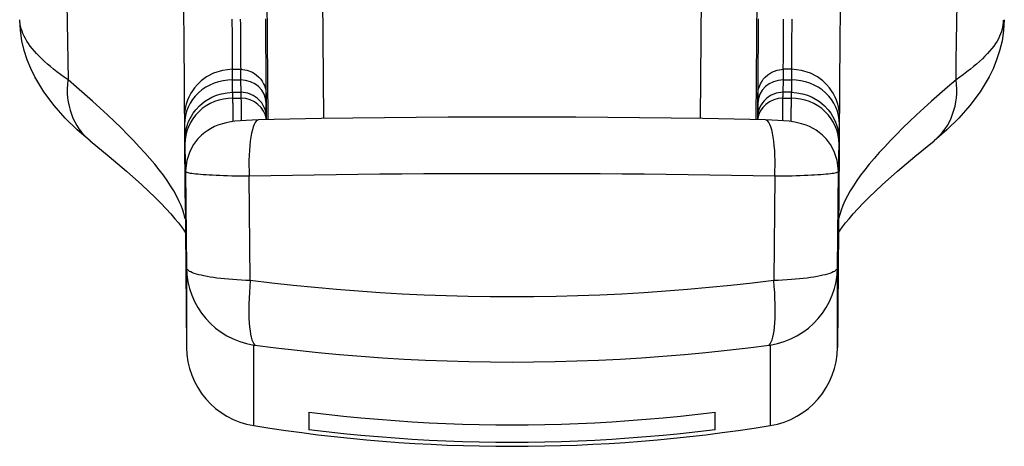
# Model space of a CAD drawing. Header units: inches. Extents: x 26 to 247, y 18 to 162.
# Tile 2 of 30: x 27.364 to 28.576, y 18.488 to 19.013. Entities that reach past the tile are written whole.
import ezdxf

# ---------------------------------------------------------------- set-up
doc = ezdxf.new("R2010")
doc.units = ezdxf.units.IN
doc.header["$MEASUREMENT"] = 0
doc.layers.add('Visible Edges(ANSI)', color=7, linetype='Continuous', lineweight=25)
doc.layers.add('Visible Tangent Edges(ANSI)', color=7, linetype='Continuous', lineweight=25)

msp = doc.modelspace()

# ---------------------------------------------------------------- linework, layer by layer
at = {"layer": 'Visible Edges(ANSI)'}
for p, q in [((27.6256, 18.9517), (27.6356, 18.9517)), ((28.3138, 18.9517), (28.3039, 18.9517)), ((27.6261, 18.9234), (27.6361, 18.9234)), ((28.3133, 18.9234), (28.3034, 18.9234)), ((27.5669, 18.8499), (27.569, 18.6095)), ((28.3725, 18.8499), (28.3704, 18.6095)), ((27.5679, 18.8125), (27.5679, 18.8113)), ((28.3716, 18.8113), (28.3715, 18.8125)), ((27.7197, 18.5299), (27.7197, 18.5082)), ((28.2197, 18.5082), (28.2197, 18.5299))]:
    msp.add_line(p, q, dxfattribs=at)
at = {"layer": 'Visible Edges(ANSI)', "flags": 128}
for points in [[(27.5668, 18.8974), (27.5667, 18.9123), (27.5666, 18.9294), (27.5664, 18.9485), (27.5663, 18.9697), (27.5661, 18.993), (27.5659, 19.0183), (27.5657, 19.0454), (27.5655, 19.0743)], [(28.374, 19.0743), (28.3737, 19.0454), (28.3735, 19.0183), (28.3734, 18.993), (28.3732, 18.9697), (28.373, 18.9485), (28.3729, 18.9293), (28.3728, 18.9123), (28.3727, 18.8974)], [(27.4503, 18.8639), (27.4345, 18.8774), (27.4198, 18.8917), (27.4061, 18.9071), (27.3936, 18.9239), (27.3824, 18.9425), (27.3775, 18.9527), (27.3731, 18.9634), (27.3694, 18.9748), (27.3665, 18.9868), (27.3646, 18.9995), (27.3637, 19.0128)], [(28.5757, 19.0128), (28.5749, 18.9995), (28.5729, 18.9867), (28.57, 18.9746), (28.5663, 18.9632), (28.5619, 18.9525), (28.557, 18.9424), (28.5459, 18.9239), (28.5334, 18.9071), (28.5197, 18.8918), (28.505, 18.8774), (28.4892, 18.8639)], [(27.6256, 18.9517), (27.6133, 18.9503), (27.6025, 18.9469), (27.5937, 18.9423), (27.5872, 18.9375), (27.5824, 18.9329), (27.5789, 18.9288), (27.5764, 18.9252), (27.5745, 18.9222), (27.572, 18.9173), (27.5704, 18.9137), (27.5688, 18.9088), (27.5679, 18.9055), (27.5675, 18.9033), (27.5671, 18.9007), (27.5668, 18.8977), (27.5667, 18.8964), (27.5666, 18.8942), (27.5666, 18.8932), (27.5666, 18.8926), (27.5666, 18.8923), (27.5666, 18.8921), (27.5666, 18.8916), (27.5666, 18.8901), (27.5666, 18.8877), (27.5666, 18.8843)], [(27.6356, 18.9517), (27.6435, 18.9506), (27.6501, 18.9481), (27.6549, 18.945), (27.6582, 18.9421), (27.6604, 18.9395), (27.662, 18.9373), (27.6639, 18.934), (27.6649, 18.9316), (27.6655, 18.93), (27.6662, 18.9277), (27.6666, 18.9253), (27.6668, 18.9242), (27.667, 18.9223), (27.667, 18.9214), (27.667, 18.9209), (27.667, 18.9207), (27.667, 18.9205), (27.667, 18.9202), (27.6671, 18.9195), (27.6671, 18.9165)], [(28.2724, 18.9165), (28.2724, 18.9195), (28.2724, 18.9202), (28.2724, 18.9205), (28.2724, 18.9207), (28.2724, 18.9209), (28.2724, 18.9214), (28.2725, 18.9223), (28.2727, 18.9241), (28.2728, 18.9254), (28.2733, 18.9277), (28.274, 18.9299), (28.2756, 18.934), (28.2775, 18.9373), (28.279, 18.9395), (28.2813, 18.9421), (28.2846, 18.945), (28.2894, 18.9481), (28.296, 18.9506), (28.3039, 18.9517)], [(28.3728, 18.8843), (28.3729, 18.8877), (28.3729, 18.8901), (28.3729, 18.8916), (28.3729, 18.8921), (28.3729, 18.8923), (28.3729, 18.8926), (28.3729, 18.8932), (28.3729, 18.8942), (28.3728, 18.8964), (28.3727, 18.8978), (28.3724, 18.9006), (28.3719, 18.9034), (28.3715, 18.9056), (28.3707, 18.9087), (28.3691, 18.9137), (28.3675, 18.9173), (28.365, 18.9222), (28.3631, 18.9252), (28.3605, 18.9288), (28.357, 18.9329), (28.3523, 18.9374), (28.3457, 18.9423), (28.337, 18.9469), (28.3261, 18.9504), (28.3138, 18.9517)], [(27.5671, 18.8583), (27.5671, 18.8626), (27.5671, 18.8639), (27.5671, 18.8647), (27.5671, 18.8657), (27.5672, 18.8676), (27.5672, 18.8689), (27.5675, 18.8713), (27.5678, 18.8739), (27.5681, 18.8758), (27.5687, 18.8786), (27.5702, 18.8832), (27.5713, 18.8865), (27.5734, 18.8911), (27.5751, 18.8941), (27.5774, 18.8976), (27.5805, 18.9018), (27.585, 18.9067), (27.5914, 18.9121), (27.6004, 18.9175), (27.606, 18.9198), (27.6123, 18.9217), (27.6191, 18.9229), (27.6261, 18.9234)], [(27.6676, 18.8898), (27.6676, 18.8917), (27.6676, 18.8924), (27.6675, 18.893), (27.6675, 18.8939), (27.6673, 18.8956), (27.6672, 18.8968), (27.6668, 18.899), (27.6662, 18.9011), (27.6657, 18.9027), (27.6648, 18.9049), (27.663, 18.9082), (27.6616, 18.9104), (27.6594, 18.913), (27.6562, 18.9161), (27.6513, 18.9194), (27.6445, 18.9222), (27.6361, 18.9234)], [(28.3034, 18.9234), (28.295, 18.9222), (28.2881, 18.9194), (28.2833, 18.9161), (28.2801, 18.913), (28.2779, 18.9104), (28.2765, 18.9082), (28.2747, 18.905), (28.2733, 18.9011), (28.2727, 18.8989), (28.2723, 18.8968), (28.2721, 18.8956), (28.272, 18.8939), (28.2719, 18.893), (28.2719, 18.8924), (28.2719, 18.8917), (28.2719, 18.8898)], [(28.3133, 18.9234), (28.3204, 18.9229), (28.3272, 18.9217), (28.3335, 18.9198), (28.3391, 18.9175), (28.3481, 18.9121), (28.3545, 18.9067), (28.359, 18.9018), (28.3621, 18.8976), (28.3643, 18.8941), (28.366, 18.8912), (28.3681, 18.8865), (28.3693, 18.8832), (28.3707, 18.8786), (28.3714, 18.8756), (28.3717, 18.8738), (28.372, 18.8714), (28.3722, 18.8689), (28.3723, 18.8676), (28.3724, 18.8657), (28.3724, 18.8647), (28.3724, 18.8639), (28.3724, 18.8626), (28.3724, 18.8583)], [(27.6673, 18.896), (27.6672, 18.9051), (27.6671, 18.9165)], [(28.2722, 18.896), (28.2723, 18.9051), (28.2724, 18.9165)], [(27.6578, 18.8895), (27.65, 18.8893), (27.6425, 18.8889), (27.6354, 18.8884), (27.6286, 18.8877), (27.6217, 18.8866), (27.618, 18.886), (27.6135, 18.8848), (27.6075, 18.8828), (27.6035, 18.8812), (27.5984, 18.8785), (27.5952, 18.8766), (27.5916, 18.8741), (27.5874, 18.8706), (27.5828, 18.8658), (27.5778, 18.8593), (27.573, 18.8505), (27.5694, 18.8395), (27.568, 18.8269)], [(28.2817, 18.8895), (28.2433, 18.8903), (28.2046, 18.891), (28.1658, 18.8916), (28.1267, 18.8921), (28.0875, 18.8925), (28.0483, 18.8928), (28.009, 18.893), (27.9697, 18.893), (27.9305, 18.893), (27.8912, 18.8928), (27.8519, 18.8925), (27.8128, 18.8921), (27.7737, 18.8916), (27.7348, 18.891), (27.6962, 18.8903), (27.6578, 18.8895)], [(28.3715, 18.8269), (28.37, 18.8395), (28.3664, 18.8505), (28.3617, 18.8593), (28.3567, 18.8658), (28.352, 18.8706), (28.3478, 18.8741), (28.3442, 18.8767), (28.3411, 18.8786), (28.3359, 18.8812), (28.3319, 18.8829), (28.326, 18.8848), (28.3177, 18.8866), (28.3108, 18.8877), (28.304, 18.8884), (28.297, 18.8889), (28.2895, 18.8893), (28.2817, 18.8895)], [(27.4503, 18.8639), (27.4738, 18.8446), (27.4951, 18.8264), (27.514, 18.8096), (27.5304, 18.7941), (27.5375, 18.7869), (27.544, 18.7801), (27.5498, 18.7738), (27.5548, 18.7679), (27.5592, 18.7626), (27.5628, 18.7578), (27.5656, 18.7537), (27.5678, 18.7503)], [(28.3717, 18.7503), (28.3738, 18.7537), (28.3767, 18.7578), (28.3803, 18.7626), (28.3847, 18.7679), (28.3897, 18.7738), (28.3955, 18.7801), (28.402, 18.7869), (28.4091, 18.7941), (28.4254, 18.8096), (28.4443, 18.8264), (28.4656, 18.8446), (28.4892, 18.8639)], [(27.5679, 18.8125), (27.568, 18.8192), (27.568, 18.8269)], [(28.3715, 18.8269), (28.3715, 18.8192), (28.3715, 18.8125)], [(27.7197, 18.5299), (27.7411, 18.5273), (27.7624, 18.525), (27.7836, 18.5229), (27.8048, 18.521), (27.8259, 18.5194), (27.8469, 18.518), (27.8677, 18.5168), (27.8884, 18.5158), (27.909, 18.5151), (27.9294, 18.5146), (27.9497, 18.5143), (27.9697, 18.5141), (27.9898, 18.5143), (28.01, 18.5146), (28.0305, 18.5151), (28.051, 18.5158), (28.0718, 18.5168), (28.0926, 18.518), (28.1136, 18.5194), (28.1347, 18.521), (28.1558, 18.5229), (28.1771, 18.525), (28.1984, 18.5273), (28.2197, 18.5299)], [(28.2197, 18.5082), (28.1984, 18.5056), (28.1771, 18.5033), (28.1558, 18.5012), (28.1347, 18.4993), (28.1136, 18.4977), (28.0926, 18.4963), (28.0718, 18.4951), (28.051, 18.4942), (28.0305, 18.4934), (28.01, 18.4929), (27.9898, 18.4926), (27.9697, 18.4925), (27.9497, 18.4926), (27.9294, 18.4929), (27.909, 18.4934), (27.8884, 18.4942), (27.8677, 18.4951), (27.8469, 18.4963), (27.8259, 18.4977), (27.8048, 18.4993), (27.7836, 18.5012), (27.7624, 18.5033), (27.7411, 18.5056), (27.7197, 18.5082)]]:
    msp.add_lwpolyline(points, dxfattribs=at)
at = {"layer": 'Visible Edges(ANSI)'}
for centre, radius, start, end in [((27.6674, 18.6104), 0.0984, 180.5, 260.853), ((28.272, 18.6104), 0.0984, 279.147, 359.5), ((27.9697, 20.4878), 2, 260.853, 279.147)]:
    msp.add_arc(centre, radius, start, end, dxfattribs=at)
for centre, major_axis, ratio, start_param, end_param in [((27.5591, 19.8528), (0.0084, -1.0598), 0.00028, 5.864998, 5.953767), ((28.3804, 19.8528), (-0.0084, -1.0599), 0.000282, 0.32942, 0.418186)]:
    msp.add_ellipse(centre, major_axis=major_axis, ratio=ratio, start_param=start_param, end_param=end_param, dxfattribs=at)
at = {"layer": 'Visible Tangent Edges(ANSI)'}
for p, q in [((27.7383, 18.8911), (27.7346, 19.3206)), ((28.2049, 19.3206), (28.2012, 18.8911)), ((27.6657, 19.2814), (27.6691, 18.8898)), ((28.2704, 18.8898), (28.2738, 19.2814)), ((27.6258, 18.9234), (27.6257, 18.9387)), ((27.6257, 18.9387), (27.6356, 18.9387)), ((27.6356, 18.9387), (27.6358, 18.9234)), ((28.3037, 18.9234), (28.3038, 18.9387)), ((28.3038, 18.9387), (28.3138, 18.9387)), ((28.3138, 18.9387), (28.3136, 18.9234)), ((27.6262, 18.9162), (27.6361, 18.9162)), ((27.6673, 18.8962), (27.6671, 18.9102)), ((28.2723, 18.9102), (28.2722, 18.8962)), ((28.3033, 18.9162), (28.3133, 18.9162)), ((27.568, 18.8261), (27.569, 18.7076)), ((28.3705, 18.7076), (28.3715, 18.8261)), ((27.6475, 18.6918), (27.6464, 18.8205)), ((28.2931, 18.8205), (28.2919, 18.6918)), ((27.569, 18.7076), (27.569, 18.6095)), ((28.3704, 18.6095), (28.3705, 18.7076)), ((27.6518, 18.5132), (27.6518, 18.6124)), ((28.2877, 18.6124), (28.2877, 18.5132))]:
    msp.add_line(p, q, dxfattribs=at)
at = {"layer": 'Visible Tangent Edges(ANSI)', "flags": 128}
for points in [[(27.4219, 19.0328), (27.4222, 19.0093), (27.4225, 18.9858), (27.4228, 18.9623), (27.4232, 18.9388)], [(28.5163, 18.9388), (28.5166, 18.9623), (28.517, 18.9858), (28.5173, 19.0093), (28.5176, 19.0328)], [(27.4232, 18.9388), (27.4185, 18.942), (27.414, 18.9453), (27.4096, 18.9485), (27.4055, 18.9517), (27.4016, 18.955), (27.3978, 18.9582), (27.3942, 18.9614), (27.3908, 18.9646), (27.3876, 18.9678), (27.3846, 18.971), (27.3818, 18.9741), (27.3792, 18.9773), (27.3768, 18.9804), (27.3746, 18.9835), (27.3725, 18.9865), (27.3707, 18.9896), (27.3691, 18.9926), (27.3678, 18.9956), (27.3666, 18.9985), (27.3656, 19.0014), (27.3648, 19.0043), (27.3643, 19.0072), (27.3639, 19.01), (27.3638, 19.0128)], [(27.6258, 18.9517), (27.6258, 18.9561), (27.6258, 18.9608), (27.6257, 18.9657), (27.6257, 18.9708), (27.6257, 18.9762), (27.6256, 18.9819), (27.6256, 18.9878), (27.6255, 18.9939), (27.6255, 19.0002), (27.6254, 19.0068), (27.6254, 19.0136)], [(27.6353, 19.0135), (27.6354, 19.0067), (27.6354, 19.0001), (27.6355, 18.9938), (27.6355, 18.9877), (27.6356, 18.9818), (27.6356, 18.9762), (27.6356, 18.9708), (27.6357, 18.9656), (27.6357, 18.9607), (27.6357, 18.9561), (27.6358, 18.9516)], [(27.6674, 18.8947), (27.6674, 18.8982), (27.6674, 18.9022), (27.6674, 18.9067), (27.6673, 18.9115), (27.6673, 18.9168), (27.6673, 18.9226), (27.6672, 18.9287), (27.6672, 18.9353), (27.6671, 18.9424), (27.6671, 18.9498), (27.667, 18.9577), (27.667, 18.966), (27.6669, 18.9748), (27.6669, 18.9839), (27.6668, 18.9935), (27.6667, 19.0034), (27.6666, 19.0138)], [(28.2728, 19.0139), (28.2728, 19.0035), (28.2727, 18.9936), (28.2726, 18.9841), (28.2726, 18.9749), (28.2725, 18.9662), (28.2724, 18.9579), (28.2724, 18.95), (28.2723, 18.9425), (28.2723, 18.9355), (28.2722, 18.9289), (28.2722, 18.9227), (28.2722, 18.9169), (28.2721, 18.9116), (28.2721, 18.9067), (28.2721, 18.9023), (28.2721, 18.8983), (28.272, 18.8947)], [(28.3037, 18.9517), (28.3037, 18.9561), (28.3038, 18.9608), (28.3038, 18.9657), (28.3038, 18.9709), (28.3039, 18.9763), (28.3039, 18.9819), (28.3039, 18.9878), (28.304, 18.9939), (28.304, 19.0002), (28.3041, 19.0068), (28.3041, 19.0136)], [(28.3141, 19.0136), (28.314, 19.0068), (28.314, 19.0002), (28.3139, 18.9939), (28.3139, 18.9878), (28.3138, 18.9819), (28.3138, 18.9762), (28.3138, 18.9708), (28.3137, 18.9657), (28.3137, 18.9608), (28.3137, 18.9561), (28.3136, 18.9517)], [(28.5743, 19.012), (28.5743, 19.0093), (28.5741, 19.0066), (28.5737, 19.0038), (28.5731, 19.001), (28.5723, 18.9982), (28.5712, 18.9953), (28.57, 18.9924), (28.5685, 18.9894), (28.5668, 18.9864), (28.5648, 18.9834), (28.5627, 18.9803), (28.5603, 18.9772), (28.5577, 18.9741), (28.5549, 18.971), (28.5519, 18.9678), (28.5487, 18.9646), (28.5453, 18.9614), (28.5417, 18.9582), (28.5379, 18.955), (28.534, 18.9517), (28.5298, 18.9485), (28.5255, 18.9453), (28.521, 18.942), (28.5163, 18.9388)], [(27.6257, 18.9387), (27.6257, 18.9398), (27.6257, 18.9408), (27.6257, 18.9417), (27.6257, 18.9426), (27.6257, 18.9435), (27.6257, 18.9443), (27.6257, 18.9451), (27.6256, 18.9459), (27.6256, 18.9466), (27.6256, 18.9472), (27.6256, 18.9478), (27.6256, 18.9484), (27.6256, 18.9489), (27.6256, 18.9494), (27.6256, 18.9498), (27.6256, 18.9502), (27.6256, 18.9505), (27.6256, 18.9508), (27.6256, 18.9511), (27.6256, 18.9513), (27.6256, 18.9514), (27.6256, 18.9516), (27.6256, 18.9516), (27.6256, 18.9517)], [(27.6356, 18.9517), (27.6356, 18.9516), (27.6356, 18.9516), (27.6356, 18.9514), (27.6356, 18.9513), (27.6356, 18.9511), (27.6356, 18.9508), (27.6356, 18.9505), (27.6356, 18.9502), (27.6356, 18.9498), (27.6356, 18.9494), (27.6356, 18.9489), (27.6356, 18.9484), (27.6356, 18.9478), (27.6356, 18.9472), (27.6356, 18.9466), (27.6356, 18.9459), (27.6356, 18.9451), (27.6356, 18.9443), (27.6356, 18.9435), (27.6356, 18.9426), (27.6356, 18.9417), (27.6356, 18.9408), (27.6356, 18.9398), (27.6356, 18.9387)], [(28.3038, 18.9387), (28.3038, 18.9398), (28.3038, 18.9408), (28.3039, 18.9417), (28.3039, 18.9426), (28.3039, 18.9435), (28.3039, 18.9443), (28.3039, 18.9451), (28.3039, 18.9459), (28.3039, 18.9466), (28.3039, 18.9472), (28.3039, 18.9478), (28.3039, 18.9484), (28.3039, 18.9489), (28.3039, 18.9494), (28.3039, 18.9498), (28.3039, 18.9502), (28.3039, 18.9505), (28.3039, 18.9508), (28.3039, 18.9511), (28.3039, 18.9513), (28.3039, 18.9514), (28.3039, 18.9516), (28.3039, 18.9516), (28.3039, 18.9517)], [(28.3138, 18.9517), (28.3138, 18.9516), (28.3138, 18.9516), (28.3138, 18.9514), (28.3138, 18.9513), (28.3138, 18.9511), (28.3138, 18.9508), (28.3138, 18.9505), (28.3138, 18.9502), (28.3138, 18.9498), (28.3138, 18.9494), (28.3138, 18.9489), (28.3138, 18.9484), (28.3138, 18.9478), (28.3138, 18.9472), (28.3138, 18.9466), (28.3138, 18.9459), (28.3138, 18.9451), (28.3138, 18.9443), (28.3138, 18.9435), (28.3138, 18.9426), (28.3138, 18.9417), (28.3138, 18.9408), (28.3138, 18.9398), (28.3138, 18.9387)], [(27.5676, 18.7676), (27.5663, 18.773), (27.5646, 18.7785), (27.5624, 18.7842), (27.5598, 18.79), (27.5568, 18.796), (27.5534, 18.8021), (27.5495, 18.8084), (27.5452, 18.8148), (27.5406, 18.8214), (27.5355, 18.8281), (27.53, 18.8349), (27.5241, 18.842), (27.5178, 18.8491), (27.511, 18.8565), (27.5039, 18.864), (27.4964, 18.8716), (27.4886, 18.8795), (27.4803, 18.8874), (27.4717, 18.8956), (27.4627, 18.9039), (27.4533, 18.9124), (27.4436, 18.921), (27.4335, 18.9298), (27.4232, 18.9388)], [(28.5163, 18.9388), (28.5059, 18.9298), (28.4959, 18.921), (28.4862, 18.9124), (28.4768, 18.9039), (28.4678, 18.8956), (28.4592, 18.8875), (28.4509, 18.8795), (28.443, 18.8717), (28.4356, 18.864), (28.4285, 18.8565), (28.4218, 18.8492), (28.4154, 18.842), (28.4095, 18.835), (28.404, 18.8281), (28.3989, 18.8214), (28.3942, 18.8148), (28.39, 18.8084), (28.3861, 18.8021), (28.3827, 18.796), (28.3796, 18.79), (28.377, 18.7842), (28.3749, 18.7785), (28.3731, 18.773), (28.3718, 18.7676)], [(27.6262, 18.9162), (27.6262, 18.9168), (27.6262, 18.9173), (27.6262, 18.9179), (27.6262, 18.9184), (27.6262, 18.9189), (27.6262, 18.9193), (27.6262, 18.9198), (27.6262, 18.9202), (27.6261, 18.9206), (27.6261, 18.9209), (27.6261, 18.9213), (27.6261, 18.9216), (27.6261, 18.9219), (27.6261, 18.9221), (27.6261, 18.9224), (27.6261, 18.9226), (27.6261, 18.9228), (27.6261, 18.9229), (27.6261, 18.9231), (27.6261, 18.9232), (27.6261, 18.9233), (27.6261, 18.9233), (27.6261, 18.9234), (27.6261, 18.9234)], [(27.6361, 18.9234), (27.6361, 18.9234), (27.6361, 18.9233), (27.6361, 18.9233), (27.6361, 18.9232), (27.6361, 18.9231), (27.6361, 18.9229), (27.6361, 18.9228), (27.6361, 18.9226), (27.6361, 18.9224), (27.6361, 18.9221), (27.6361, 18.9219), (27.6361, 18.9216), (27.6361, 18.9213), (27.6361, 18.9209), (27.6361, 18.9206), (27.6361, 18.9202), (27.6361, 18.9198), (27.6361, 18.9193), (27.6361, 18.9189), (27.6361, 18.9184), (27.6361, 18.9179), (27.6361, 18.9173), (27.6361, 18.9168), (27.6361, 18.9162)], [(27.6671, 18.9102), (27.6671, 18.9115), (27.6671, 18.9128), (27.6671, 18.9139), (27.6671, 18.9149), (27.6671, 18.9159), (27.6671, 18.9168), (27.6671, 18.9176), (27.6671, 18.9182), (27.6671, 18.9188), (27.6671, 18.9193), (27.6671, 18.9197), (27.667, 18.9201), (27.667, 18.9203), (27.667, 18.9204), (27.667, 18.9204), (27.667, 18.9204), (27.667, 18.9202), (27.6671, 18.92), (27.6671, 18.9196), (27.6671, 18.9192), (27.6671, 18.9186), (27.6671, 18.918), (27.6671, 18.9173), (27.6671, 18.9165)], [(28.2724, 18.9165), (28.2724, 18.9173), (28.2724, 18.918), (28.2724, 18.9186), (28.2724, 18.9192), (28.2724, 18.9196), (28.2724, 18.92), (28.2724, 18.9202), (28.2724, 18.9204), (28.2724, 18.9204), (28.2724, 18.9204), (28.2724, 18.9203), (28.2724, 18.9201), (28.2724, 18.9197), (28.2724, 18.9193), (28.2724, 18.9188), (28.2724, 18.9182), (28.2724, 18.9176), (28.2724, 18.9168), (28.2724, 18.9159), (28.2724, 18.915), (28.2724, 18.9139), (28.2724, 18.9128), (28.2723, 18.9115), (28.2723, 18.9102)], [(28.3033, 18.9162), (28.3033, 18.9168), (28.3033, 18.9173), (28.3033, 18.9179), (28.3034, 18.9184), (28.3034, 18.9189), (28.3034, 18.9193), (28.3034, 18.9198), (28.3034, 18.9202), (28.3034, 18.9206), (28.3034, 18.9209), (28.3034, 18.9213), (28.3034, 18.9216), (28.3034, 18.9219), (28.3034, 18.9221), (28.3034, 18.9224), (28.3034, 18.9226), (28.3034, 18.9228), (28.3034, 18.9229), (28.3034, 18.9231), (28.3034, 18.9232), (28.3034, 18.9233), (28.3034, 18.9233), (28.3034, 18.9234), (28.3034, 18.9234)], [(28.3133, 18.9234), (28.3133, 18.9234), (28.3133, 18.9233), (28.3133, 18.9233), (28.3133, 18.9232), (28.3133, 18.9231), (28.3133, 18.9229), (28.3133, 18.9228), (28.3133, 18.9226), (28.3133, 18.9224), (28.3133, 18.9221), (28.3133, 18.9219), (28.3133, 18.9216), (28.3133, 18.9213), (28.3133, 18.9209), (28.3133, 18.9206), (28.3133, 18.9202), (28.3133, 18.9198), (28.3133, 18.9193), (28.3133, 18.9189), (28.3133, 18.9184), (28.3133, 18.9179), (28.3133, 18.9173), (28.3133, 18.9168), (28.3133, 18.9162)], [(27.6265, 18.8874), (27.6265, 18.8883), (27.6265, 18.8893), (27.6265, 18.8903), (27.6265, 18.8913), (27.6265, 18.8923), (27.6265, 18.8934), (27.6264, 18.8945), (27.6264, 18.8956), (27.6264, 18.8967), (27.6264, 18.8978), (27.6264, 18.899), (27.6264, 18.9002), (27.6264, 18.9014), (27.6263, 18.9026), (27.6263, 18.9039), (27.6263, 18.9052), (27.6263, 18.9065), (27.6263, 18.9078), (27.6263, 18.9092), (27.6262, 18.9105), (27.6262, 18.9119), (27.6262, 18.9133), (27.6262, 18.9148), (27.6262, 18.9162)], [(27.6361, 18.9162), (27.6361, 18.9148), (27.6362, 18.9135), (27.6362, 18.9121), (27.6362, 18.9108), (27.6362, 18.9095), (27.6362, 18.9082), (27.6362, 18.9069), (27.6363, 18.9057), (27.6363, 18.9045), (27.6363, 18.9032), (27.6363, 18.9021), (27.6363, 18.9009), (27.6363, 18.8997), (27.6363, 18.8986), (27.6364, 18.8975), (27.6364, 18.8964), (27.6364, 18.8954), (27.6364, 18.8943), (27.6364, 18.8933), (27.6364, 18.8923), (27.6364, 18.8913), (27.6364, 18.8903), (27.6365, 18.8894), (27.6365, 18.8885)], [(27.6671, 18.9165), (27.6671, 18.9155), (27.6671, 18.9144), (27.6671, 18.9134), (27.6671, 18.9124), (27.6671, 18.9115), (27.6671, 18.9105), (27.6672, 18.9096), (27.6672, 18.9087), (27.6672, 18.9078), (27.6672, 18.9069), (27.6672, 18.906), (27.6672, 18.9051), (27.6672, 18.9043), (27.6672, 18.9034), (27.6672, 18.9026), (27.6672, 18.9018), (27.6672, 18.9011), (27.6672, 18.9003), (27.6672, 18.8995), (27.6673, 18.8988), (27.6673, 18.8981), (27.6673, 18.8974), (27.6673, 18.8967), (27.6673, 18.896)], [(28.2722, 18.896), (28.2722, 18.8967), (28.2722, 18.8974), (28.2722, 18.8981), (28.2722, 18.8988), (28.2722, 18.8995), (28.2722, 18.9003), (28.2722, 18.901), (28.2722, 18.9018), (28.2723, 18.9026), (28.2723, 18.9034), (28.2723, 18.9043), (28.2723, 18.9051), (28.2723, 18.906), (28.2723, 18.9069), (28.2723, 18.9078), (28.2723, 18.9087), (28.2723, 18.9096), (28.2723, 18.9105), (28.2723, 18.9115), (28.2723, 18.9124), (28.2724, 18.9134), (28.2724, 18.9144), (28.2724, 18.9155), (28.2724, 18.9165)], [(28.303, 18.8885), (28.303, 18.8894), (28.303, 18.8903), (28.303, 18.8913), (28.303, 18.8923), (28.3031, 18.8933), (28.3031, 18.8943), (28.3031, 18.8954), (28.3031, 18.8964), (28.3031, 18.8975), (28.3031, 18.8986), (28.3031, 18.8997), (28.3032, 18.9009), (28.3032, 18.9021), (28.3032, 18.9032), (28.3032, 18.9044), (28.3032, 18.9057), (28.3032, 18.9069), (28.3032, 18.9082), (28.3033, 18.9095), (28.3033, 18.9108), (28.3033, 18.9121), (28.3033, 18.9135), (28.3033, 18.9148), (28.3033, 18.9162)], [(28.3133, 18.9162), (28.3133, 18.9148), (28.3133, 18.9133), (28.3132, 18.9119), (28.3132, 18.9105), (28.3132, 18.9092), (28.3132, 18.9078), (28.3132, 18.9065), (28.3132, 18.9052), (28.3131, 18.9039), (28.3131, 18.9026), (28.3131, 18.9014), (28.3131, 18.9002), (28.3131, 18.899), (28.3131, 18.8978), (28.3131, 18.8967), (28.313, 18.8956), (28.313, 18.8945), (28.313, 18.8934), (28.313, 18.8923), (28.313, 18.8913), (28.313, 18.8903), (28.313, 18.8893), (28.3129, 18.8883), (28.3129, 18.8874)], [(27.5671, 18.8582), (27.5671, 18.859), (27.5671, 18.8598), (27.5671, 18.8605), (27.5671, 18.8611), (27.5671, 18.8617), (27.5671, 18.8622), (27.5671, 18.8626), (27.5671, 18.863), (27.5671, 18.8633), (27.5671, 18.8635), (27.5671, 18.8637), (27.5671, 18.8638), (27.5671, 18.8638), (27.5671, 18.8638), (27.5671, 18.8636), (27.5671, 18.8634), (27.5671, 18.8632), (27.5671, 18.8629), (27.5671, 18.8625), (27.5671, 18.862), (27.5671, 18.8615), (27.5671, 18.8609), (27.5671, 18.8602), (27.5671, 18.8595)], [(27.5671, 18.8595), (27.5672, 18.8545), (27.5672, 18.8497), (27.5673, 18.8452), (27.5673, 18.841), (27.5674, 18.837), (27.5674, 18.8333), (27.5675, 18.8298), (27.5675, 18.8266), (27.5676, 18.8236), (27.5676, 18.821), (27.5676, 18.8186), (27.5677, 18.8164), (27.5677, 18.8145), (27.5677, 18.8129), (27.5678, 18.8116), (27.5678, 18.8105), (27.5678, 18.8097), (27.5678, 18.8092), (27.5679, 18.8089), (27.5679, 18.8089), (27.5679, 18.8092), (27.5679, 18.8097), (27.5679, 18.8105), (27.5679, 18.8115)], [(28.3715, 18.8115), (28.3716, 18.8105), (28.3716, 18.8097), (28.3716, 18.8092), (28.3716, 18.8089), (28.3716, 18.8089), (28.3716, 18.8092), (28.3717, 18.8097), (28.3717, 18.8105), (28.3717, 18.8116), (28.3717, 18.8129), (28.3718, 18.8145), (28.3718, 18.8164), (28.3718, 18.8186), (28.3719, 18.821), (28.3719, 18.8236), (28.3719, 18.8266), (28.372, 18.8298), (28.372, 18.8333), (28.3721, 18.837), (28.3721, 18.841), (28.3722, 18.8452), (28.3722, 18.8497), (28.3723, 18.8545), (28.3723, 18.8595)], [(28.3723, 18.8595), (28.3723, 18.8602), (28.3724, 18.8609), (28.3724, 18.8615), (28.3724, 18.862), (28.3724, 18.8625), (28.3724, 18.8629), (28.3724, 18.8632), (28.3724, 18.8634), (28.3724, 18.8636), (28.3724, 18.8638), (28.3724, 18.8638), (28.3724, 18.8638), (28.3724, 18.8637), (28.3724, 18.8635), (28.3724, 18.8633), (28.3724, 18.863), (28.3724, 18.8626), (28.3724, 18.8622), (28.3724, 18.8617), (28.3724, 18.8611), (28.3724, 18.8605), (28.3724, 18.8598), (28.3724, 18.859), (28.3724, 18.8582)], [(27.5669, 18.8499), (27.567, 18.8406), (27.5671, 18.8321), (27.5672, 18.8244), (27.5672, 18.8176), (27.5673, 18.8115), (27.5673, 18.8063), (27.5674, 18.802), (27.5674, 18.7985), (27.5674, 18.7959), (27.5675, 18.7941), (27.5675, 18.7932), (27.5675, 18.7931), (27.5675, 18.7939), (27.5675, 18.7955), (27.5675, 18.798), (27.5675, 18.8013), (27.5674, 18.8055), (27.5674, 18.8105), (27.5674, 18.8164), (27.5673, 18.8231), (27.5673, 18.8307), (27.5672, 18.839), (27.5672, 18.8482), (27.5671, 18.8582)], [(28.3724, 18.8582), (28.3723, 18.8482), (28.3722, 18.839), (28.3722, 18.8307), (28.3721, 18.8231), (28.3721, 18.8164), (28.3721, 18.8105), (28.372, 18.8055), (28.372, 18.8013), (28.372, 18.798), (28.372, 18.7955), (28.372, 18.7939), (28.372, 18.7931), (28.372, 18.7932), (28.372, 18.7941), (28.372, 18.7959), (28.3721, 18.7985), (28.3721, 18.802), (28.3721, 18.8063), (28.3722, 18.8115), (28.3723, 18.8176), (28.3723, 18.8244), (28.3724, 18.8321), (28.3725, 18.8406), (28.3725, 18.8499)], [(27.5679, 18.8115), (27.5679, 18.8121), (27.5679, 18.8126), (27.5679, 18.8132), (27.5679, 18.8137), (27.5679, 18.8143), (27.5679, 18.8148), (27.5679, 18.8154), (27.5679, 18.816), (27.568, 18.8166), (27.568, 18.8171), (27.568, 18.8177), (27.568, 18.8183), (27.568, 18.819), (27.568, 18.8196), (27.568, 18.8202), (27.568, 18.8208), (27.568, 18.8215), (27.568, 18.8221), (27.568, 18.8227), (27.568, 18.8234), (27.568, 18.8241), (27.568, 18.8247), (27.568, 18.8254), (27.568, 18.8261)], [(27.568, 18.8261), (27.5682, 18.8257), (27.5686, 18.8254), (27.5694, 18.8251), (27.5705, 18.8247), (27.5719, 18.8244), (27.5736, 18.8241), (27.5755, 18.8238), (27.5778, 18.8235), (27.5803, 18.8232), (27.5832, 18.8229), (27.5863, 18.8226), (27.5896, 18.8224), (27.5932, 18.8221), (27.5971, 18.8219), (27.6012, 18.8217), (27.6055, 18.8215), (27.61, 18.8213), (27.6148, 18.8211), (27.6197, 18.821), (27.6247, 18.8208), (27.63, 18.8207), (27.6353, 18.8206), (27.6408, 18.8205), (27.6464, 18.8205)], [(27.6464, 18.8205), (27.6729, 18.821), (27.6995, 18.8214), (27.7262, 18.8219), (27.7531, 18.8223), (27.78, 18.8226), (27.807, 18.8229), (27.8341, 18.8231), (27.8612, 18.8233), (27.8883, 18.8235), (27.9155, 18.8236), (27.9426, 18.8237), (27.9697, 18.8237), (27.9969, 18.8237), (28.024, 18.8236), (28.0512, 18.8235), (28.0783, 18.8233), (28.1054, 18.8231), (28.1325, 18.8229), (28.1595, 18.8226), (28.1864, 18.8223), (28.2132, 18.8219), (28.24, 18.8214), (28.2666, 18.821), (28.2931, 18.8205)], [(28.2931, 18.8205), (28.2986, 18.8205), (28.3041, 18.8206), (28.3095, 18.8207), (28.3147, 18.8208), (28.3197, 18.821), (28.3246, 18.8211), (28.3293, 18.8213), (28.3339, 18.8215), (28.3382, 18.8217), (28.3423, 18.8219), (28.3461, 18.8221), (28.3498, 18.8224), (28.3531, 18.8226), (28.3563, 18.8229), (28.3591, 18.8232), (28.3616, 18.8235), (28.3639, 18.8238), (28.3659, 18.8241), (28.3676, 18.8244), (28.369, 18.8247), (28.37, 18.8251), (28.3708, 18.8254), (28.3713, 18.8257), (28.3715, 18.8261)], [(28.3715, 18.8261), (28.3715, 18.8254), (28.3715, 18.8247), (28.3715, 18.8241), (28.3715, 18.8234), (28.3715, 18.8227), (28.3715, 18.8221), (28.3715, 18.8215), (28.3715, 18.8208), (28.3715, 18.8202), (28.3715, 18.8196), (28.3715, 18.819), (28.3715, 18.8183), (28.3715, 18.8177), (28.3715, 18.8171), (28.3715, 18.8166), (28.3715, 18.816), (28.3715, 18.8154), (28.3715, 18.8148), (28.3715, 18.8143), (28.3715, 18.8137), (28.3715, 18.8132), (28.3715, 18.8126), (28.3715, 18.8121), (28.3715, 18.8115)], [(27.6475, 18.6918), (27.642, 18.692), (27.6366, 18.6923), (27.6312, 18.6926), (27.626, 18.6929), (27.6209, 18.6933), (27.616, 18.6938), (27.6112, 18.6943), (27.6066, 18.6949), (27.6023, 18.6954), (27.5982, 18.6961), (27.5943, 18.6967), (27.5906, 18.6975), (27.5872, 18.6982), (27.5841, 18.699), (27.5813, 18.6998), (27.5787, 18.7006), (27.5765, 18.7014), (27.5745, 18.7023), (27.5728, 18.7031), (27.5715, 18.704), (27.5704, 18.7049), (27.5696, 18.7058), (27.5692, 18.7067), (27.569, 18.7076)], [(28.3705, 18.7076), (28.3703, 18.7067), (28.3698, 18.7058), (28.3691, 18.7049), (28.368, 18.704), (28.3667, 18.7031), (28.365, 18.7023), (28.363, 18.7014), (28.3608, 18.7006), (28.3583, 18.6998), (28.3554, 18.699), (28.3523, 18.6982), (28.3489, 18.6975), (28.3453, 18.6968), (28.3414, 18.6961), (28.3373, 18.6955), (28.3329, 18.6949), (28.3283, 18.6943), (28.3236, 18.6938), (28.3186, 18.6934), (28.3136, 18.6929), (28.3083, 18.6926), (28.3029, 18.6923), (28.2975, 18.692), (28.2919, 18.6918)], [(28.2919, 18.6918), (28.2656, 18.6886), (28.2391, 18.6857), (28.2124, 18.6831), (28.1857, 18.6807), (28.1589, 18.6786), (28.132, 18.6767), (28.105, 18.6752), (28.078, 18.6739), (28.0509, 18.6729), (28.0239, 18.6722), (27.9968, 18.6718), (27.9698, 18.6717), (27.9427, 18.6718), (27.9156, 18.6722), (27.8886, 18.6729), (27.8615, 18.6739), (27.8345, 18.6752), (27.8075, 18.6767), (27.7806, 18.6786), (27.7538, 18.6807), (27.727, 18.6831), (27.7004, 18.6857), (27.6739, 18.6886), (27.6475, 18.6918)], [(27.6518, 18.6124), (27.6518, 18.6124), (27.6518, 18.6124), (27.6518, 18.6124), (27.6518, 18.6124), (27.6519, 18.6124), (27.6519, 18.6124), (27.6519, 18.6124), (27.652, 18.6125), (27.652, 18.6125), (27.652, 18.6125), (27.6521, 18.6125), (27.6521, 18.6125), (27.6522, 18.6125), (27.6523, 18.6125), (27.6523, 18.6125), (27.6524, 18.6125), (27.6525, 18.6125), (27.6526, 18.6125), (27.6526, 18.6124), (27.6527, 18.6124), (27.6528, 18.6124), (27.6529, 18.6124), (27.653, 18.6124), (27.6531, 18.6124)], [(27.6531, 18.6124), (27.679, 18.6091), (27.7051, 18.6061), (27.7312, 18.6033), (27.7575, 18.6008), (27.7839, 18.5986), (27.8103, 18.5967), (27.8368, 18.5951), (27.8634, 18.5938), (27.89, 18.5928), (27.9166, 18.592), (27.9432, 18.5916), (27.9698, 18.5914), (27.9964, 18.5916), (28.023, 18.592), (28.0495, 18.5928), (28.0761, 18.5938), (28.1027, 18.5951), (28.1292, 18.5967), (28.1556, 18.5986), (28.182, 18.6008), (28.2083, 18.6033), (28.2344, 18.6061), (28.2605, 18.6091), (28.2864, 18.6124)], [(28.2864, 18.6124), (28.2865, 18.6124), (28.2866, 18.6124), (28.2867, 18.6124), (28.2867, 18.6124), (28.2868, 18.6124), (28.2869, 18.6125), (28.287, 18.6125), (28.2871, 18.6125), (28.2871, 18.6125), (28.2872, 18.6125), (28.2873, 18.6125), (28.2873, 18.6125), (28.2874, 18.6125), (28.2874, 18.6125), (28.2875, 18.6125), (28.2875, 18.6125), (28.2876, 18.6124), (28.2876, 18.6124), (28.2876, 18.6124), (28.2876, 18.6124), (28.2877, 18.6124), (28.2877, 18.6124), (28.2877, 18.6124), (28.2877, 18.6124)]]:
    msp.add_lwpolyline(points, dxfattribs=at)
at = {"layer": 'Visible Tangent Edges(ANSI)'}
for centre, major_axis, ratio, start_param, end_param in [((27.5121, 18.9405), (-0.0618, -0.0766), 0.850645, 5.332793, 6.283185), ((27.6257, 18.8848), (-0.0591, -0.0005), 0.913858, 4.704588, 6.283185), ((27.6356, 18.9099), (0.0315, 0.0003), 0.913858, 0.000183, 1.562974), ((28.3038, 18.9099), (-0.0315, 0.0003), 0.913858, 4.720211, 6.283002), ((28.3138, 18.8848), (0.0591, -0.0005), 0.913858, 0, 1.578598), ((28.4274, 18.9405), (0.0618, -0.0766), 0.850645, 0, 0.950392), ((27.6262, 18.86), (-0.0591, -0.0007), 0.952219, 4.701877, 6.280756), ((27.6361, 18.8862), (0.0315, 0.0003), 0.952219, 0.10636, 1.560239), ((28.3033, 18.8862), (-0.0315, 0.0003), 0.952219, 4.722946, 6.176825), ((28.3133, 18.86), (0.0591, -0.0007), 0.952219, 0.002429, 1.581309), ((27.6591, 18.8305), (-0.0013, 0.059), 0.222323, 0, 1.736301), ((28.2804, 18.8305), (0.0013, 0.059), 0.222323, 4.546884, 6.283185), ((27.6271, 18.8266), (-0.0591, 0.0003), 0.995774, 0, 0.014258), ((28.3124, 18.8266), (0.0591, 0.0003), 0.995774, 6.268927, 6.283185), ((27.627, 18.8121), (-0.0591, 0.0004), 0.997474, 0, 0.015948), ((28.3125, 18.8121), (0.0591, 0.0004), 0.997474, 6.267237, 6.283185), ((27.6674, 18.7085), (-0.0984, 0), 0.989073, 0.008742, 1.411068), ((28.272, 18.7085), (0.0984, 0), 0.989073, 4.872117, 6.274443), ((27.6687, 18.7085), (-0.0129, -0.0976), 0.194493, 4.90997, 6.134065), ((28.2708, 18.7085), (0.0129, -0.0976), 0.194493, 0.14912, 1.373215)]:
    msp.add_ellipse(centre, major_axis=major_axis, ratio=ratio, start_param=start_param, end_param=end_param, dxfattribs=at)

doc.saveas('drawing.dxf')
